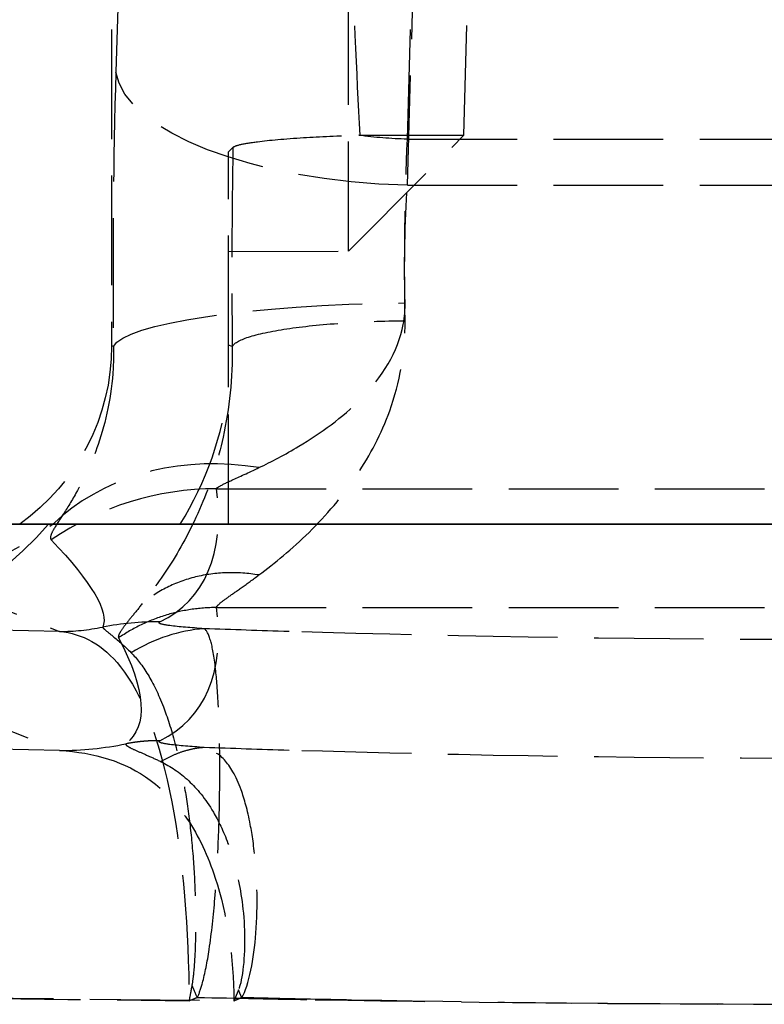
# Model space of a CAD drawing. Header units: millimetres. Extents: x 0 to 512, y -16 to 500.
# Tile 3 of 22: x 14 to 24, y -7 to 7. Entities that reach past the tile are written whole.
import ezdxf

# ---------------------------------------------------------------- set-up
doc = ezdxf.new("R2010")
doc.units = ezdxf.units.MM
doc.header["$LTSCALE"] = 10
doc.linetypes.add('ALLCAD_Strich', pattern=[0.2, 0.15, -0.05])
doc.layers.add('BESCH_KONT_sich_schn_ansi_2d', color=40, linetype='Continuous')
doc.layers.add('BESCH_KONT_sich_schn_grun_2d', color=10, linetype='Continuous')

msp = doc.modelspace()

# ---------------------------------------------------------------- linework, layer by layer
at = {"layer": 'BESCH_KONT_sich_schn_ansi_2d'}
for p, q in [((6, 0, 13.5), (491, 0, 13.5)), ((10.502, 0, 13.5), (14.188, 0, 66.218)), ((12.202, 0, 37.857), (14.188, 0, 66.263)), ((13.641, 0, 33.5), (14.899, 0, 33.5)), ((14.924, 0, 33.858), (14.899, 0, 33.5)), ((15.838, 0, 33.5), (14.899, 0, 33.5)), ((14.956, 0, 34.324), (14.924, 0, 33.858)), ((15.041, 0, 35.532), (14.956, 0, 34.324)), ((15.041, 0, 35.532), (15.128, 0, 36.779)), ((16.5, 0, 33.5), (15.838, 0, 33.5)), ((16.334, 0, 40.291), (480.666, 0, 40.291)), ((16.334, 0, 40.177), (480.666, 0, 40.177)), ((16.55, 0, 33.744), (16.5, 0, 33.035)), ((17.821, 0, 36.236), (16.5, 0, 17.347)), ((16.5, 0, 13.5), (16.5, 0, 33.5)), ((16.558, 0, 33.869), (16.55, 0, 33.744)), ((18.141, 0, 13.5), (19.719, 0, 36.057)), ((18.301, 0, 36.156), (19.719, 0, 36.057)), ((18.908, 0, 37.5), (478.092, 0, 37.5)), ((18.908, 0, 35.87), (478.092, 0, 35.87)), ((18.908, 0, 37.5), (18.914, 0, 37.534)), ((18.908, 0, 35.87), (18.914, 0, 35.922)), ((18.914, 0, 37.534), (18.946, 0, 37.734)), ((18.914, 0, 35.922), (18.946, 0, 36.231)), ((18.946, 0, 37.734), (478.054, 0, 37.734)), ((18.946, 0, 37.734), (19.031, 0, 38.942)), ((18.946, 0, 36.231), (478.054, 0, 36.231)), ((18.946, 0, 36.231), (19.031, 0, 37.439)), ((19.031, 0, 38.942), (26.895, 0, 38.942)), ((19.118, 0, 40.5), (19.031, 0, 38.942)), ((19.093, 0, 38.455), (19.031, 0, 37.439)), ((19.031, 0, 37.439), (26.895, 0, 37.439)), ((19.048, 0, 39.5), (477.952, 0, 39.5)), ((19.048, 0, 39.5), (19.073, 0, 39.7)), ((19.072, 0, 39.689), (477.928, 0, 39.689)), ((19.072, 0, 39.689), (19.076, 0, 39.744)), ((26.927, 0, 39.7), (19.073, 0, 39.7)), ((19.076, 0, 39.744), (26.928, 0, 39.744)), ((19.118, 0, 38.87), (19.096, 0, 38.506)), ((19.096, 0, 38.506), (19.429, 0, 38.483)), ((21.607, 0, 40.5), (19.118, 0, 40.5)), ((21.607, 0, 38.87), (19.118, 0, 38.87)), ((19.429, 0, 38.483), (19.886, 0, 38.451)), ((21.863, 0, 74.294), (19.607, 0, 42.025)), ((19.719, 0, 36.057), (19.886, 0, 38.451)), ((19.845, 0, 37.87), (477.155, 0, 37.87)), ((19.863, 0, 38.121), (477.137, 0, 38.121)), ((26.927, 0, 38.135), (19.864, 0, 38.135)), ((19.867, 0, 38.176), (26.928, 0, 38.176)), ((26.267, 0, 113.905), (21.233, 0, 41.912)), ((22.848, 0, 33.197), (21.471, 0, 13.5)), ((22.848, 0, 33.055), (21.481, 0, 13.5)), ((23.108, 0, 40.5), (21.607, 0, 40.5)), ((23.108, 0, 38.87), (21.607, 0, 38.87)), ((24.641, 0, 114.019), (21.863, 0, 74.294)), ((26.96, 0, 33.197), (22.848, 0, 33.197)), ((26.96, 0, 33.055), (22.848, 0, 33.055))]:
    msp.add_line(p, q, dxfattribs=at)
at = {"layer": 'BESCH_KONT_sich_schn_ansi_2d', "extrusion": (0, -1, 0)}
for centre, radius, start, end in [((25, 50.5), 24, 90, 180), ((25, 50.5), 22.37, 90, 180), ((25, 50.639), 19, 124.684, 180), ((25, 50.594), 19, 124.684, 180), ((18.908, 33.5), 4, 90, 176), ((19.048, 35.5), 4, 90, 176), ((19.118, 36.5), 4, 90, 176), ((18.908, 33.5), 2.37, 90, 176), ((19.118, 36.5), 2.37, 90, 118.4477)]:
    msp.add_arc(centre, radius, start, end, dxfattribs=at)
at = {"layer": 'BESCH_KONT_sich_schn_ansi_2d', "extrusion": (0, 1, 0)}
for centre, radius, start, end in [((-25, 50.735), 19, 0, 90), ((-25, 50.849), 19, 0, 90), ((-17.811, 42.151), 1.8, 184, 256.9764), ((-17.811, 42.151), 3.43, 184, 256.9764)]:
    msp.add_arc(centre, radius, start, end, dxfattribs=at)
at = {"layer": 'BESCH_KONT_sich_schn_ansi_2d', "extrusion": (0, -1, 0)}
for centre, major_axis, ratio, start_param, end_param in [((12.202, 0, 37.941), (2.993, 0, -0.209), 0.027773, -1.568854, -0.827972), ((18.028, 0, 121.256), (-11.629, 0, -166.303), 0.027773, 0.867851, 1.016864), ((2.757, 0, -97.128), (11.661, 0, 166.544), 0.017969, -0.599439, -0.194867), ((16.334, 0, 40.012), (-4, 0, 0.035), 0.069754, -1.57019, -0.969466), ((14.188, 0, 66.346), (2.993, 0, -0.209), 0.027773, -1.568854, -1.371055), ((14.188, 0, 66.346), (4.619, 0, -0.323), 0.027773, -1.568854, -1.371055), ((16.915, 0, 37.467), (-3.681, 0, -1.565), 0.404529, -1.741156, -0.935831), ((15.56, 0, 66.06), (-3.961, 0, -0.556), 0.069083, -1.580492, -1.38123), ((18.946, 0, 34.045), (-3.99, 0, 0.279), 0.921745, -1.506431, 0), ((2.757, 0, -97.128), (11.665, 0, 166.498), 0.02774, -0.599435, -0.194864), ((19.031, 0, 35.253), (-3.99, 0, 0.279), 0.921745, -1.506431, 0), ((19.072, 0, 35.84), (-3.99, 0, 0.279), 0.962033, -1.503626, 0), ((19.073, 0, 35.86), (-3.99, 0, 0.279), 0.959816, -1.50378, 0), ((19.076, 0, 35.895), (-3.99, 0, 0.279), 0.962033, -1.503626, 0), ((23.128, 0, 36.5), (-8, 0, 0.278), 0.043419, -0.082708, -0.001521), ((19.131, 0, 36.5), (0, 0, 4), 0.996712, 0.223207, 1.494161), ((22.848, 0, 32.5), (-7.716, 0, 4.285), 0.069114, -1.532429, -0.048899), ((16.167, 0, 67.392), (-2.824, 0, 2.833), 0.049304, -1.52137, -1.159525), ((17.56, 0, 69.065), (-1.488, 0, 3.713), 0.42189, 0, 0.047859), ((22.848, 0, 32.5), (-6.09, 0, 4.169), 0.062133, -1.52829, -0.558467), ((19.031, 0, 35.253), (-2.364, 0, 0.165), 0.921745, -1.506431, -1.133276), ((17.822, 0, 42.153), (0.402, 0, -1.754), 0.998815, 0, 1.271875), ((17.852, 0, 42.156), (0.043, 0, -1.799), 0.995895, 0.199472, 1.469682), ((18.946, 0, 34.045), (-2.364, 0, 0.165), 0.921745, -1.506431, -1.221805), ((19.118, 0, 42.3), (0, 0, -1.8), 0.877554, 0, 1.338896), ((26.96, 0, 32.5), (-9.135, 0, 7.99), 0.043274, -1.532961, -0.669546), ((20.012, 0, 40.475), (1.246, 0, 1.299), 0.695942, -2.1987, -1.108655), ((26.96, 0, 32.5), (-9.137, 0, 6.359), 0.040951, -1.542305, -0.67889)]:
    msp.add_ellipse(centre, major_axis=major_axis, ratio=ratio, start_param=start_param, end_param=end_param, dxfattribs=at)
at = {"layer": 'BESCH_KONT_sich_schn_ansi_2d', "extrusion": (0, 1, 0)}
for centre, major_axis, ratio, start_param, end_param in [((18.914, 0, 33.579), (-3.99, 0, 0.279), 0.988693, 0, 1.50177), ((2.757, 0, -96.849), (11.672, 0, 166.432), 0.041956, 0.194857, 0.599428), ((2.757, 0, -96.963), (11.672, 0, 166.432), 0.041956, 0.194857, 0.599428), ((21.106, 0, 64.929), (-2.138, 0, -30.582), 0.077308, 0.340363, 0.437521), ((18.916, 0, 33.61), (0.185, 0, 2.643), 0.894562, -0.348992, -0.340363), ((297.468, 0, 20.5), (-281.89, 0, 17.129), 0.023544, 0.156664, 0.164066), ((19.118, 0, 42.3), (0, 0, -1.8), 0.98701, -1.003834, 0), ((19.118, 0, 42.3), (0, 0, -1.8), 0.974366, -1.027318, 0), ((19.497, 0, 42.3), (0, 0, -1.8), 0.842485, -1.306052, 0), ((27.72, 0, 43.367), (-7.981, 0, 0.558), 0.086945, 0, 1.564717), ((22.848, 0, 32.5), (-3.721, 0, 7.999), 0.033423, 0.635663, 1.499078), ((22.848, 0, 32.5), (-3.723, 0, 6.368), 0.038064, 0.642365, 1.50578), ((27.645, 0, 42.3), (-8.029, 0, -0.159), 0.214804, -1.071353, -0.500311), ((27.645, 0, 42.3), (-8.029, 0, -0.156), 0.205815, -0.89039, -0.501192), ((27.72, 0, 43.367), (-6.354, 0, 0.444), 0.086945, 0, 1.564717), ((26.96, 0, 32.5), (-7.338, 0, 9.66), 0.034804, 0.661595, 1.52501), ((21.607, 0, 42.3), (0, 0, -1.8), 0.878501, -0.694847, 0), ((27.645, 0, 42.3), (-6.402, 0, -0.483), 0.509996, -1.016222, -0.445179), ((27.645, 0, 42.3), (-6.402, 0, -0.457), 0.488854, -0.839477, -0.450278), ((26.96, 0, 32.5), (-5.714, 0, 9.54), 0.025676, 0.664539, 1.527954), ((23.108, 0, 42.3), (0, 0, -1.8), 0.856254, -0.487738, 0)]:
    msp.add_ellipse(centre, major_axis=major_axis, ratio=ratio, start_param=start_param, end_param=end_param, dxfattribs=at)
for points, knots in [([(14.222, 0, 37.738), (14.174, 0, 38.064), (14.133, 0, 38.408), (14.08, 0, 39.06), (14.065, 0, 39.363), (14.061, 0, 39.867), (14.064, 0, 40.064), (14.073, 0, 40.261)], [0, 0, 0, 0, 0.1178861, 0.1178861, 0.2131778, 0.2131778, 0.2727351, 0.2727351, 0.2727351, 0.2727351]), ([(14.188, 0, 66.263), (14.498, 0, 67.257), (14.779, 0, 68.205), (15.322, 0, 70.155), (15.561, 0, 71.105), (15.874, 0, 72.381), (15.955, 0, 72.73), (15.959, 0, 72.732)], [-1.355472, -1.355472, -1.355472, -1.355472, -0.961509, -0.961509, -0.465557, -0.465557, 0, 0, 0, 0]), ([(14.188, 0, 66.218), (14.664, 0, 67.128), (15.082, 0, 67.955), (15.619, 0, 69.075), (15.788, 0, 69.44), (15.934, 0, 69.763), (16.089, 0, 70.106), (16.218, 0, 70.401), (16.481, 0, 71.012), (16.568, 0, 71.22), (16.573, 0, 71.222)], [-1.355472, -1.355472, -1.355472, -1.355472, -0.918965, -0.918965, -0.677736, -0.677736, -0.677736, -0.420648, -0.420648, 0, 0, 0, 0]), ([(14.924, 0, 33.858), (14.926, 0, 33.896), (14.925, 0, 33.946), (14.899, 0, 34.241), (14.821, 0, 34.638), (14.626, 0, 35.565), (14.518, 0, 36.063), (14.345, 0, 36.969), (14.279, 0, 37.341), (14.222, 0, 37.738)], [-0.7150111, -0.7150111, -0.7150111, -0.7150111, -0.6449178, -0.6449178, -0.3722738, -0.3722738, -0.1431822, -0.1431822, 0, 0, 0, 0]), ([(14.776, 0, 66.224), (14.776, 0, 66.23), (14.776, 0, 66.245), (14.777, 0, 66.266), (14.777, 0, 66.276), (14.778, 0, 66.308), (14.778, 0, 66.33), (14.78, 0, 66.394), (14.782, 0, 66.437), (14.788, 0, 66.567), (14.794, 0, 66.654), (14.823, 0, 66.995), (14.858, 0, 67.249), (14.975, 0, 67.906), (15.069, 0, 68.288), (15.166, 0, 68.652)], [0, 0, 0, 0, 0.0019897, 0.0019897, 0.0039795, 0.0039795, 0.0079589, 0.0079589, 0.0158427, 0.0158427, 0.0314996, 0.0314996, 0.0763591, 0.0763591, 0.1527183, 0.1527183, 0.1527183, 0.1527183]), ([(15.319, 0, 37.628), (15.27, 0, 37.817), (15.223, 0, 38.013), (15.139, 0, 38.415), (15.102, 0, 38.622), (15.072, 0, 38.834), (15.042, 0, 39.047), (15.019, 0, 39.264), (14.992, 0, 39.708), (14.987, 0, 39.933), (14.994, 0, 40.16)], [0, 0, 0, 0, 0.0681838, 0.0681838, 0.1363675, 0.1363675, 0.1363675, 0.2045513, 0.2045513, 0.2727351, 0.2727351, 0.2727351, 0.2727351]), ([(15.096, 0, 66.157), (15.095, 0, 66.164), (15.095, 0, 66.175), (15.095, 0, 66.192), (15.095, 0, 66.201), (15.094, 0, 66.228), (15.094, 0, 66.246), (15.094, 0, 66.301), (15.094, 0, 66.337), (15.098, 0, 66.476), (15.107, 0, 66.581), (15.142, 0, 66.864), (15.179, 0, 67.04), (15.226, 0, 67.208), (15.272, 0, 67.376), (15.327, 0, 67.537), (15.445, 0, 67.846), (15.508, 0, 67.994), (15.574, 0, 68.138)], [0, 0, 0, 0, 0.0019897, 0.0019897, 0.0039795, 0.0039795, 0.0079589, 0.0079589, 0.0158427, 0.0158427, 0.0381796, 0.0381796, 0.0763591, 0.0763591, 0.0763591, 0.1145387, 0.1145387, 0.1527183, 0.1527183, 0.1527183, 0.1527183]), ([(15.166, 0, 68.652), (15.243, 0, 68.94), (15.32, 0, 69.238), (15.468, 0, 69.822), (15.538, 0, 70.109), (15.661, 0, 70.63), (15.714, 0, 70.861), (15.806, 0, 71.274), (15.845, 0, 71.455), (15.91, 0, 71.767), (15.936, 0, 71.898), (15.981, 0, 72.135), (16, 0, 72.241), (16.029, 0, 72.425), (16.039, 0, 72.505), (16.05, 0, 72.628), (16.05, 0, 72.674), (16.04, 0, 72.725), (16.032, 0, 72.737), (16.015, 0, 72.745), (16.007, 0, 72.745), (15.999, 0, 72.743)], [0, 0, 0, 0, 0.0605021, 0.0605021, 0.1157303, 0.1157303, 0.1582136, 0.1582136, 0.190893, 0.190893, 0.2146236, 0.2146236, 0.234589, 0.234589, 0.2513925, 0.2513925, 0.2658423, 0.2658423, 0.2769575, 0.2769575, 0.2839045, 0.2839045, 0.2839045, 0.2839045]), ([(16.55, 0, 33.744), (16.557, 0, 33.848), (16.51, 0, 34.043), (16.355, 0, 34.53), (16.259, 0, 34.798), (16.148, 0, 35.103), (16.026, 0, 35.441), (15.884, 0, 35.826), (15.596, 0, 36.67), (15.449, 0, 37.13), (15.319, 0, 37.628)], [-0.7150111, -0.7150111, -0.7150111, -0.7150111, -0.5184306, -0.5184306, -0.3575056, -0.3575056, -0.3575056, -0.1787528, -0.1787528, 0, 0, 0, 0]), ([(16.167, 0, 67.671), (15.987, 0, 67.491), (15.817, 0, 67.298), (15.626, 0, 66.943), (15.575, 0, 66.8), (15.55, 0, 66.6), (15.547, 0, 66.548), (15.548, 0, 66.47), (15.55, 0, 66.444), (15.553, 0, 66.404), (15.554, 0, 66.391), (15.556, 0, 66.371), (15.557, 0, 66.365), (15.559, 0, 66.352), (15.559, 0, 66.345), (15.56, 0, 66.339)], [-0.1527183, -0.1527183, -0.1527183, -0.1527183, -0.0763591, -0.0763591, -0.0314996, -0.0314996, -0.0158427, -0.0158427, -0.0079589, -0.0079589, -0.0039795, -0.0039795, -0.0019897, -0.0019897, 0, 0, 0, 0]), ([(16.167, 0, 67.557), (15.987, 0, 67.377), (15.817, 0, 67.184), (15.626, 0, 66.829), (15.575, 0, 66.686), (15.55, 0, 66.486), (15.547, 0, 66.434), (15.548, 0, 66.356), (15.55, 0, 66.33), (15.553, 0, 66.291), (15.554, 0, 66.277), (15.556, 0, 66.258), (15.557, 0, 66.251), (15.559, 0, 66.238), (15.559, 0, 66.231), (15.56, 0, 66.225)], [-0.1527183, -0.1527183, -0.1527183, -0.1527183, -0.0763591, -0.0763591, -0.0314996, -0.0314996, -0.0158427, -0.0158427, -0.0079589, -0.0079589, -0.0039795, -0.0039795, -0.0019897, -0.0019897, 0, 0, 0, 0]), ([(15.574, 0, 68.138), (15.702, 0, 68.42), (15.829, 0, 68.709), (16.068, 0, 69.277), (16.182, 0, 69.554), (16.291, 0, 69.837), (16.36, 0, 70.015), (16.428, 0, 70.195), (16.536, 0, 70.5), (16.58, 0, 70.627), (16.666, 0, 70.902), (16.711, 0, 71.056), (16.725, 0, 71.24), (16.693, 0, 71.263), (16.635, 0, 71.244)], [0, 0, 0, 0, 0.0744362, 0.0744362, 0.1419522, 0.1419522, 0.1419522, 0.18446, 0.18446, 0.2146236, 0.2146236, 0.2524725, 0.2524725, 0.2839045, 0.2839045, 0.2839045, 0.2839045]), ([(15.999, 0, 72.743), (15.993, 0, 72.742), (15.986, 0, 72.741), (15.973, 0, 72.737), (15.966, 0, 72.735), (15.959, 0, 72.732)], [-0.01019037, -0.01019037, -0.01019037, -0.01019037, -0.00459813, -0.00459813, 0.00099412, 0.00099412, 0.00099412, 0.00099412]), ([(16.072, 0, 72.778), (16.097, 0, 72.788), (16.12, 0, 72.796), (16.177, 0, 72.81), (16.208, 0, 72.809), (16.268, 0, 72.776), (16.293, 0, 72.732), (16.334, 0, 72.599), (16.347, 0, 72.505), (16.368, 0, 72.28), (16.374, 0, 72.145), (16.38, 0, 71.841), (16.38, 0, 71.67), (16.375, 0, 71.261), (16.369, 0, 71.022), (16.35, 0, 70.479), (16.336, 0, 70.177), (16.302, 0, 69.501), (16.279, 0, 69.133), (16.228, 0, 68.393), (16.198, 0, 68.024), (16.167, 0, 67.671)], [-0.2839045, -0.2839045, -0.2839045, -0.2839045, -0.2769575, -0.2769575, -0.2658423, -0.2658423, -0.2513925, -0.2513925, -0.234589, -0.234589, -0.2146236, -0.2146236, -0.190893, -0.190893, -0.1582136, -0.1582136, -0.1157303, -0.1157303, -0.0605021, -0.0605021, 0, 0, 0, 0]), ([(16.679, 0, 71.265), (16.78, 0, 71.305), (16.849, 0, 71.305), (16.903, 0, 71.11), (16.887, 0, 70.925), (16.847, 0, 70.587), (16.823, 0, 70.43), (16.759, 0, 70.05), (16.716, 0, 69.826), (16.671, 0, 69.605), (16.599, 0, 69.255), (16.522, 0, 68.915), (16.353, 0, 68.229), (16.261, 0, 67.886), (16.167, 0, 67.557)], [-0.2839045, -0.2839045, -0.2839045, -0.2839045, -0.2524725, -0.2524725, -0.2146236, -0.2146236, -0.18446, -0.18446, -0.1419522, -0.1419522, -0.1419522, -0.0744362, -0.0744362, 0, 0, 0, 0]), ([(16.334, 0, 40.291), (16.332, 0, 40.206), (16.343, 0, 40.121), (16.399, 0, 39.904), (16.462, 0, 39.773), (16.645, 0, 39.491), (16.774, 0, 39.342), (16.915, 0, 39.2)], [-0.2727351, -0.2727351, -0.2727351, -0.2727351, -0.2131778, -0.2131778, -0.1178861, -0.1178861, 0, 0, 0, 0]), ([(16.334, 0, 40.177), (16.332, 0, 40.027), (16.346, 0, 39.878), (16.403, 0, 39.583), (16.446, 0, 39.439), (16.499, 0, 39.298), (16.552, 0, 39.156), (16.615, 0, 39.019), (16.756, 0, 38.751), (16.833, 0, 38.621), (16.915, 0, 38.494)], [-0.2727351, -0.2727351, -0.2727351, -0.2727351, -0.2045513, -0.2045513, -0.1363675, -0.1363675, -0.1363675, -0.0681838, -0.0681838, 0, 0, 0, 0]), ([(16.558, 0, 33.869), (16.572, 0, 34.066), (16.608, 0, 34.26), (16.722, 0, 34.636), (16.799, 0, 34.817), (17.056, 0, 35.273), (17.27, 0, 35.528), (17.75, 0, 35.917), (18.006, 0, 36.06), (18.281, 0, 36.15)], [-0.3031978, -0.3031978, -0.3031978, -0.3031978, -0.2440485, -0.2440485, -0.1854281, -0.1854281, -0.0869654, -0.0869654, 0, 0, 0, 0]), ([(16.635, 0, 71.244), (16.63, 0, 71.243), (16.625, 0, 71.241), (16.615, 0, 71.238), (16.61, 0, 71.236), (16.604, 0, 71.234), (16.599, 0, 71.232), (16.594, 0, 71.23), (16.584, 0, 71.226), (16.578, 0, 71.224), (16.573, 0, 71.222)], [-0.01019037, -0.01019037, -0.01019037, -0.01019037, -0.00739425, -0.00739425, -0.00459813, -0.00459813, -0.00459813, -0.00180201, -0.00180201, 0.00099412, 0.00099412, 0.00099412, 0.00099412]), ([(16.915, 0, 39.2), (17.086, 0, 39.028), (17.274, 0, 38.867), (17.761, 0, 38.473), (18.059, 0, 38.258), (18.6, 0, 37.858), (18.82, 0, 37.69), (18.908, 0, 37.569), (18.916, 0, 37.549), (18.914, 0, 37.534)], [0, 0, 0, 0, 0.1431822, 0.1431822, 0.3722738, 0.3722738, 0.6449178, 0.6449178, 0.7150111, 0.7150111, 0.7150111, 0.7150111]), ([(16.915, 0, 38.494), (17.128, 0, 38.162), (17.368, 0, 37.856), (17.833, 0, 37.294), (18.06, 0, 37.038), (18.258, 0, 36.813), (18.436, 0, 36.61), (18.59, 0, 36.433), (18.843, 0, 36.113), (18.921, 0, 35.987), (18.914, 0, 35.922)], [0, 0, 0, 0, 0.1787528, 0.1787528, 0.3575056, 0.3575056, 0.3575056, 0.5184306, 0.5184306, 0.7150111, 0.7150111, 0.7150111, 0.7150111]), ([(19.621, 0, 38.049), (19.44, 0, 38.037), (19.262, 0, 38.002), (18.864, 0, 37.866), (18.657, 0, 37.748), (18.29, 0, 37.432), (18.139, 0, 37.237), (17.908, 0, 36.774), (17.84, 0, 36.509), (17.821, 0, 36.236)], [-0.2830314, -0.2830314, -0.2830314, -0.2830314, -0.2283683, -0.2283683, -0.1565074, -0.1565074, -0.0823234, -0.0823234, 0, 0, 0, 0]), ([(19.096, 0, 38.506), (19.039, 0, 38.51), (18.986, 0, 38.514), (18.883, 0, 38.521), (18.833, 0, 38.525), (18.65, 0, 38.538), (18.547, 0, 38.545), (18.337, 0, 38.559), (18.223, 0, 38.568), (18.034, 0, 38.581), (17.989, 0, 38.584), (17.989, 0, 38.584)], [-0.4249274, -0.4249274, -0.4249274, -0.4249274, -0.4048093, -0.4048093, -0.3826229, -0.3826229, -0.3145175, -0.3145175, -0.1759728, -0.1759728, 0, 0, 0, 0]), ([(18.608, 0, 38.811), (18.493, 0, 38.785), (18.286, 0, 38.721), (18.09, 0, 38.629), (18.004, 0, 38.583)], [0.1493865, 0.1493865, 0.1493865, 0.1493865, 0.25, 0.3329182, 0.3329182, 0.3329182, 0.3329182]), ([(18.167, 0, 37.297), (18.154, 0, 37.433), (18.166, 0, 37.571), (18.238, 0, 37.83), (18.299, 0, 37.961), (18.482, 0, 38.191), (18.591, 0, 38.281), (18.774, 0, 38.376), (18.845, 0, 38.406), (18.978, 0, 38.44), (19.033, 0, 38.45), (19.093, 0, 38.455)], [-0.2745295, -0.2745295, -0.2745295, -0.2745295, -0.1971963, -0.1971963, -0.1227082, -0.1227082, -0.0528112, -0.0528112, -0.0194859, -0.0194859, 0, 0, 0, 0]), ([(18.249, 0, 40.401), (18.243, 0, 40.401), (18.238, 0, 40.4), (18.23, 0, 40.4), (18.227, 0, 40.399), (18.224, 0, 40.399)], [0, 0, 0, 0, 0.02151285, 0.02151285, 0.04306434, 0.04306434, 0.04306434, 0.04306434]), ([(20.012, 0, 39.01), (19.566, 0, 39.438), (19.172, 0, 39.78), (18.545, 0, 40.271), (18.328, 0, 40.402), (18.249, 0, 40.401)], [-0.637089, -0.637089, -0.637089, -0.637089, -0.3298292, -0.3298292, 0, 0, 0, 0]), ([(18.608, 0, 38.811), (18.606, 0, 38.811), (18.603, 0, 38.811), (18.599, 0, 38.811), (18.597, 0, 38.811), (18.596, 0, 38.811), (18.594, 0, 38.811), (18.592, 0, 38.811), (18.59, 0, 38.81), (18.589, 0, 38.81), (18.588, 0, 38.81)], [0, 0, 0, 0, 0.01076609, 0.01076609, 0.02153217, 0.02153217, 0.02153217, 0.03229826, 0.03229826, 0.04306434, 0.04306434, 0.04306434, 0.04306434]), ([(19.088, 0, 38.507), (19.08, 0, 38.513), (19.072, 0, 38.52), (19.064, 0, 38.526), (18.943, 0, 38.621), (18.844, 0, 38.693), (18.691, 0, 38.788), (18.637, 0, 38.812), (18.608, 0, 38.811)], [-0.3290201, -0.3290201, -0.3290201, -0.3290201, -0.3185445, -0.3185445, -0.3185445, -0.1592723, -0.1592723, 0, 0, 0, 0]), ([(26.927, 0, 39.7), (26.304, 0, 39.789), (25.683, 0, 39.873), (24.469, 0, 40.032), (23.876, 0, 40.107), (22.398, 0, 40.285), (21.542, 0, 40.381), (20.309, 0, 40.478), (19.876, 0, 40.5), (19.497, 0, 40.5)], [-0.9745351, -0.9745351, -0.9745351, -0.9745351, -0.7609276, -0.7609276, -0.5487362, -0.5487362, -0.2110524, -0.2110524, 0, 0, 0, 0]), ([(26.927, 0, 38.135), (26.217, 0, 38.228), (25.508, 0, 38.316), (24.128, 0, 38.48), (23.455, 0, 38.557), (22.816, 0, 38.625), (22.177, 0, 38.694), (21.567, 0, 38.755), (20.445, 0, 38.843), (19.935, 0, 38.87), (19.497, 0, 38.87)], [-0.9745351, -0.9745351, -0.9745351, -0.9745351, -0.7309013, -0.7309013, -0.4872675, -0.4872675, -0.4872675, -0.2436338, -0.2436338, 0, 0, 0, 0]), ([(20.617, 0, 41.333), (20.201, 0, 41.487), (19.913, 0, 41.592), (19.644, 0, 41.808), (19.599, 0, 41.91), (19.607, 0, 42.025)], [0, 0, 0, 0, 0.976239, 0.976239, 1.703665, 1.703665, 1.703665, 1.703665]), ([(20.619, 0, 41.369), (20.026, 0, 41.579), (19.705, 0, 41.698), (19.61, 0, 41.934), (19.603, 0, 41.978), (19.607, 0, 42.025)], [0, 0, 0, 0, 0.993364, 0.993364, 1.207893, 1.207893, 1.207893, 1.207893]), ([(19.607, 0, 42.025), (19.604, 0, 41.989), (19.694, 0, 41.977), (20.051, 0, 41.958), (20.319, 0, 41.951), (20.655, 0, 41.886)], [0, 0, 0, 0, 0.2613155, 0.2613155, 0.522631, 0.522631, 0.522631, 0.522631]), ([(19.607, 0, 42.025), (19.607, 0, 42.024), (19.607, 0, 42.023), (19.61, 0, 42.021), (19.612, 0, 42.021), (19.615, 0, 42.021)], [-0.04591662, -0.04591662, -0.04591662, -0.04591662, -0.02295831, -0.02295831, 0, 0, 0, 0]), ([(19.615, 0, 42.021), (19.618, 0, 42.02), (19.621, 0, 42.02), (19.629, 0, 42.019), (19.634, 0, 42.018), (19.639, 0, 42.017)], [-0.04306434, -0.04306434, -0.04306434, -0.04306434, -0.02151285, -0.02151285, 0, 0, 0, 0]), ([(19.639, 0, 42.017), (19.719, 0, 42.003), (19.941, 0, 41.827), (20.564, 0, 41.21), (20.95, 0, 40.791), (21.377, 0, 40.279)], [0, 0, 0, 0, 0.3298292, 0.3298292, 0.637089, 0.637089, 0.637089, 0.637089]), ([(20.961, 0, 41.829), (21.266, 0, 41.773), (21.615, 0, 41.682), (22.605, 0, 41.371), (23.292, 0, 41.104), (24.475, 0, 40.616), (24.95, 0, 40.415), (25.924, 0, 40.031), (26.424, 0, 39.849), (26.927, 0, 39.7)], [0, 0, 0, 0, 0.2110524, 0.2110524, 0.5487362, 0.5487362, 0.7609276, 0.7609276, 0.9745351, 0.9745351, 0.9745351, 0.9745351]), ([(21.974, 0, 40.458), (21.835, 0, 40.586), (21.713, 0, 40.707), (21.513, 0, 40.944), (21.434, 0, 41.06), (21.374, 0, 41.177), (21.315, 0, 41.295), (21.275, 0, 41.414), (21.229, 0, 41.658), (21.224, 0, 41.783), (21.233, 0, 41.912)], [0, 0, 0, 0, 0.425916, 0.425916, 0.851833, 0.851833, 0.851833, 1.277749, 1.277749, 1.703665, 1.703665, 1.703665, 1.703665]), ([(21.979, 0, 40.526), (21.84, 0, 40.648), (21.719, 0, 40.762), (21.519, 0, 40.985), (21.44, 0, 41.094), (21.379, 0, 41.206), (21.319, 0, 41.317), (21.278, 0, 41.431), (21.231, 0, 41.665), (21.224, 0, 41.786), (21.233, 0, 41.912)], [0, 0, 0, 0, 0.301973, 0.301973, 0.603946, 0.603946, 0.603946, 0.90592, 0.90592, 1.207893, 1.207893, 1.207893, 1.207893]), ([(21.233, 0, 41.912), (21.23, 0, 41.877), (21.246, 0, 41.847), (21.314, 0, 41.791), (21.366, 0, 41.767), (21.436, 0, 41.74), (21.505, 0, 41.714), (21.592, 0, 41.687), (21.798, 0, 41.616), (21.916, 0, 41.573), (22.048, 0, 41.512)], [0, 0, 0, 0, 0.1306578, 0.1306578, 0.2613155, 0.2613155, 0.2613155, 0.3919733, 0.3919733, 0.522631, 0.522631, 0.522631, 0.522631]), ([(21.233, 0, 41.912), (21.233, 0, 41.91), (21.233, 0, 41.909), (21.233, 0, 41.907), (21.233, 0, 41.906), (21.234, 0, 41.905), (21.235, 0, 41.904), (21.235, 0, 41.903), (21.237, 0, 41.902), (21.238, 0, 41.901), (21.239, 0, 41.9)], [-0.04591662, -0.04591662, -0.04591662, -0.04591662, -0.03443746, -0.03443746, -0.02295831, -0.02295831, -0.02295831, -0.01147915, -0.01147915, 0, 0, 0, 0]), ([(21.239, 0, 41.9), (21.24, 0, 41.9), (21.241, 0, 41.899), (21.244, 0, 41.898), (21.245, 0, 41.897), (21.247, 0, 41.896), (21.248, 0, 41.895), (21.25, 0, 41.894), (21.253, 0, 41.893), (21.255, 0, 41.892), (21.257, 0, 41.891)], [-0.04306434, -0.04306434, -0.04306434, -0.04306434, -0.03229826, -0.03229826, -0.02153217, -0.02153217, -0.02153217, -0.01076609, -0.01076609, 0, 0, 0, 0]), ([(21.257, 0, 41.891), (21.288, 0, 41.877), (21.343, 0, 41.827), (21.499, 0, 41.655), (21.6, 0, 41.533), (21.719, 0, 41.379), (21.838, 0, 41.226), (21.976, 0, 41.04), (22.277, 0, 40.611), (22.441, 0, 40.368), (22.613, 0, 40.101)], [0, 0, 0, 0, 0.1592723, 0.1592723, 0.3185445, 0.3185445, 0.3185445, 0.4778168, 0.4778168, 0.637089, 0.637089, 0.637089, 0.637089]), ([(21.607, 0, 40.5), (22.411, 0, 40.5), (23.278, 0, 40.362), (25.064, 0, 39.834), (25.984, 0, 39.444), (26.895, 0, 38.942)], [-1.007795, -1.007795, -1.007795, -1.007795, -0.502749, -0.502749, 0.002297, 0.002297, 0.002297, 0.002297]), ([(21.607, 0, 38.87), (22.009, 0, 38.87), (22.427, 0, 38.838), (23.285, 0, 38.714), (23.725, 0, 38.622), (24.171, 0, 38.501), (24.618, 0, 38.38), (25.071, 0, 38.23), (25.982, 0, 37.874), (26.439, 0, 37.669), (26.895, 0, 37.439)], [-1.007795, -1.007795, -1.007795, -1.007795, -0.755272, -0.755272, -0.502749, -0.502749, -0.502749, -0.250226, -0.250226, 0.002297, 0.002297, 0.002297, 0.002297]), ([(22.048, 0, 41.512), (22.066, 0, 41.503), (22.085, 0, 41.494), (22.124, 0, 41.476), (22.144, 0, 41.467), (22.163, 0, 41.458), (22.183, 0, 41.449), (22.204, 0, 41.44), (22.245, 0, 41.421), (22.265, 0, 41.412), (22.286, 0, 41.402)], [-0.07447153, -0.07447153, -0.07447153, -0.07447153, -0.05585365, -0.05585365, -0.03723577, -0.03723577, -0.03723577, -0.01861788, -0.01861788, 0, 0, 0, 0]), ([(22.286, 0, 41.402), (22.562, 0, 41.278), (22.882, 0, 41.097), (23.584, 0, 40.627), (23.963, 0, 40.338), (24.36, 0, 40.018), (24.757, 0, 39.697), (25.173, 0, 39.342), (26.032, 0, 38.67), (26.476, 0, 38.359), (26.927, 0, 38.135)], [0, 0, 0, 0, 0.2436338, 0.2436338, 0.4872675, 0.4872675, 0.4872675, 0.7309013, 0.7309013, 0.9745351, 0.9745351, 0.9745351, 0.9745351]), ([(26.895, 0, 38.942), (26.158, 0, 39.488), (25.415, 0, 39.934), (23.97, 0, 40.601), (23.269, 0, 40.822), (22.619, 0, 40.917)], [-0.002297, -0.002297, -0.002297, -0.002297, 0.502749, 0.502749, 1.007795, 1.007795, 1.007795, 1.007795]), ([(23.108, 0, 40.5), (23.72, 0, 40.5), (24.352, 0, 40.435), (25.633, 0, 40.181), (26.282, 0, 39.992), (26.928, 0, 39.744)], [-0.7084302, -0.7084302, -0.7084302, -0.7084302, -0.3530359, -0.3530359, 0.0023584, 0.0023584, 0.0023584, 0.0023584]), ([(23.108, 0, 38.87), (23.414, 0, 38.87), (23.725, 0, 38.855), (24.354, 0, 38.796), (24.672, 0, 38.752), (24.992, 0, 38.694), (25.312, 0, 38.635), (25.635, 0, 38.563), (26.281, 0, 38.39), (26.605, 0, 38.29), (26.928, 0, 38.176)], [-0.7084302, -0.7084302, -0.7084302, -0.7084302, -0.5307331, -0.5307331, -0.3530359, -0.3530359, -0.3530359, -0.1753388, -0.1753388, 0.0023584, 0.0023584, 0.0023584, 0.0023584]), ([(26.895, 0, 37.439), (26.605, 0, 37.711), (26.314, 0, 37.963), (25.736, 0, 38.426), (25.448, 0, 38.637), (25.164, 0, 38.824), (24.88, 0, 39.012), (24.601, 0, 39.177), (24.056, 0, 39.458), (23.791, 0, 39.574), (23.536, 0, 39.665)], [-0.002297, -0.002297, -0.002297, -0.002297, 0.250226, 0.250226, 0.502749, 0.502749, 0.502749, 0.755272, 0.755272, 1.007795, 1.007795, 1.007795, 1.007795])]:
    msp.add_open_spline(points, degree=3, knots=knots, dxfattribs=at)
for points in [[(16.334, 0, 40.177), (16.215, 0, 40.178), (15.978, 0, 40.179), (15.63, 0, 40.176), (15.298, 0, 40.17), (15.092, 0, 40.164), (14.994, 0, 40.16)], [(15.56, 0, 66.225), (15.521, 0, 66.219), (15.443, 0, 66.208), (15.327, 0, 66.191), (15.211, 0, 66.174), (15.134, 0, 66.163), (15.096, 0, 66.157)], [(16.915, 0, 38.494), (16.766, 0, 38.443), (16.469, 0, 38.326), (16.042, 0, 38.117), (15.649, 0, 37.881), (15.422, 0, 37.713), (15.319, 0, 37.628)], [(16.167, 0, 67.557), (16.116, 0, 67.607), (16.015, 0, 67.708), (15.865, 0, 67.856), (15.717, 0, 68), (15.621, 0, 68.093), (15.574, 0, 68.138)], [(16.55, 0, 33.744), (16.57, 0, 34.037), (16.723, 0, 34.614), (17.258, 0, 35.335), (18.024, 0, 35.812), (18.617, 0, 35.923), (18.914, 0, 35.922)], [(16.679, 0, 71.265), (16.675, 0, 71.263), (16.668, 0, 71.26), (16.657, 0, 71.255), (16.646, 0, 71.25), (16.639, 0, 71.246), (16.635, 0, 71.244)], [(18.588, 0, 38.81), (18.942, 0, 38.891), (19.624, 0, 39.167), (20.466, 0, 39.88), (21.043, 0, 40.821), (21.212, 0, 41.538), (21.239, 0, 41.9)], [(18.608, 0, 38.811), (18.961, 0, 38.892), (19.64, 0, 39.166), (20.481, 0, 39.876), (21.058, 0, 40.814), (21.23, 0, 41.529), (21.257, 0, 41.891)], [(21.974, 0, 40.458), (21.822, 0, 40.216), (21.457, 0, 39.771), (20.764, 0, 39.261), (19.968, 0, 38.942), (19.401, 0, 38.87), (19.118, 0, 38.87)], [(21.979, 0, 40.526), (21.831, 0, 40.275), (21.472, 0, 39.812), (20.778, 0, 39.28), (19.976, 0, 38.946), (19.404, 0, 38.87), (19.118, 0, 38.87)], [(19.118, 0, 38.87), (19.454, 0, 38.87), (20.126, 0, 38.999), (21.021, 0, 39.56), (21.706, 0, 40.424), (21.97, 0, 41.139), (22.048, 0, 41.512)], [(22.286, 0, 41.402), (22.204, 0, 41.042), (21.94, 0, 40.354), (21.285, 0, 39.527), (20.441, 0, 38.993), (19.812, 0, 38.87), (19.497, 0, 38.87)], [(20.012, 0, 37.684), (19.874, 0, 37.817), (19.743, 0, 37.939), (19.621, 0, 38.049)], [(19.86, 0, 38.073), (19.78, 0, 38.063), (19.701, 0, 38.055), (19.621, 0, 38.049)], [(20.012, 0, 37.684), (20.279, 0, 37.778), (20.812, 0, 38.035), (21.552, 0, 38.601), (22.179, 0, 39.305), (22.49, 0, 39.832), (22.613, 0, 40.101)], [(20.655, 0, 41.886), (20.751, 0, 41.868), (20.853, 0, 41.849), (20.961, 0, 41.829)], [(23.536, 0, 39.665), (23.402, 0, 39.538), (23.114, 0, 39.31), (22.638, 0, 39.059), (22.13, 0, 38.905), (21.781, 0, 38.87), (21.607, 0, 38.87)], [(24.484, 0, 39.27), (24.379, 0, 39.205), (24.161, 0, 39.089), (23.819, 0, 38.963), (23.466, 0, 38.887), (23.227, 0, 38.87), (23.108, 0, 38.87)]]:
    msp.add_open_spline(points, degree=3, dxfattribs=at)
at = {"layer": 'BESCH_KONT_sich_schn_grun_2d', "linetype": 'ALLCAD_Strich'}
for p, q in [((18.141, 3.736), (18.141, 490.073)), ((14.899, 484.768), (14.899, 2.438)), ((19.719, 5.321), (19.886, 11.504)), ((15.041, 9.063), (14.956, 6.184)), ((18.946, 5.267), (19.031, 8.145)), ((18.946, 4.637), (19.031, 7.515)), ((18.141, 3.736), (19.719, 5.321)), ((18.301, 5.321), (19.719, 5.321)), ((18.946, 5.267), (478.054, 5.267)), ((16.5, 5.094), (16.558, 5.153)), ((16.5, 2.448), (16.5, 5.094)), ((18.946, 4.637), (478.054, 4.637)), ((16.5, 3.728), (18.141, 3.736)), ((14.924, 2.428), (14.899, 2.438)), ((16.55, 2.428), (16.5, 2.448)), ((16.5, 1.888), (16.5, 2.448)), ((16.5, 0), (16.5, 1.888)), ((16.334, 0.483), (480.666, 0.483)), ((14.034, 0), (15.838, 0)), ((16.5, 0), (15.838, 0)), ((12.202, -0.678), (14.188, -1.47)), ((16.334, -1.143), (480.666, -1.143)), ((10.502, -1.631), (14.188, -3.099))]:
    msp.add_line(p, q, dxfattribs=at)
at = {"layer": 'BESCH_KONT_sich_schn_grun_2d', "linetype": 'ALLCAD_Strich', "extrusion": (0, 0, -1)}
for centre, major_axis, ratio, start_param, end_param in [((21.106, 79.769), (-2.14, -78.979), 0.029913, 0.339553, 0.43671), ((18.946, 6.184), (-3.998, 0.117), 0.386852, -1.582149, -0.075718), ((18.946, 6.184), (-2.369, 0.07), 0.386852, -1.582149, -1.297523), ((18.916, 5.146), (2.371, 0.015), 0.078071, -1.841299, -1.83267), ((19.398, 3.476), (0, 4.63), 0.105721, -1.720957, -1.173428), ((19.398, 3.476), (0, 3), 0.163163, -1.720957, -1.173428), ((18.914, 2.428), (-4, -0.042), 0.149589, 0.070609, 1.572379), ((11.891, 2.444), (2.795, -1.113), 0.997179, -0.378065, 0.571681), ((10.493, 3.001), (4.314, -1.718), 0.997179, 0.324881, 1.19079), ((2.757, 6.082), (12.008, -7.514), 0.114797, -0.419931, -0.015359), ((25, -1.034), (-19, 0), 0.027851, -0.965447, 0), ((25, -0.255), (-19, 0), 0.069927, -1.570796, -1.155091), ((2.757, 6.082), (12.438, -8.985), 0.182945, -0.353842, 0.050729), ((25, -2.664), (-19, 0), 0.027851, -0.965447, 0), ((25, -1.881), (-19, 0), 0.069927, -1.570796, -1.155091), ((17.56, -6.477), (-1.793, 3.576), 0.337257, -1.403312, -1.355453)]:
    msp.add_ellipse(centre, major_axis=major_axis, ratio=ratio, start_param=start_param, end_param=end_param, dxfattribs=at)
at = {"layer": 'BESCH_KONT_sich_schn_grun_2d', "linetype": 'ALLCAD_Strich'}
for centre, major_axis, ratio, start_param, end_param in [((15.408, 3.476), (0, -7), 0.069927, -1.968165, -1.420635), ((17.034, 3.476), (0, -7), 0.069927, -1.812777, -1.420635), ((11.891, 2.444), (4.314, -1.718), 0.997179, -0.175868, 0.259624), ((16.915, -2.833), (-2.996, 2.65), 0.841589, -0.930789, -0.125464), ((16.334, -3.507), (-3.969, -0.493), 0.997527, -1.694182, -1.093458), ((2.757, 10.073), (13.26, -11.057), 0.273978, -0.119665, 0.284906), ((12.202, 2.32), (-1.11, -2.787), 0.997179, 0.380007, 1.120889), ((2.757, 8.447), (13.26, -11.057), 0.273978, -0.119665, 0.284906), ((15.56, -5.329), (-1.784, 3.58), 0.987927, -0.467074, -0.267812), ((14.188, 1.529), (-1.11, -2.787), 0.997179, 0.380007, 0.577806), ((16.167, -5.422), (0.278, 3.99), 0.705086, 0.09853, 0.460375), ((14.188, 1.529), (-1.713, -4.301), 0.997179, 0.380007, 0.577806), ((25, -6.032), (24, 0), 0.022049, -3.141593, -1.957035), ((25, -6.032), (22.37, 0), 0.023656, -3.141593, -1.957035), ((25, -5.243), (24, 0), 0.055359, -1.880485, -1.570796), ((25, -5.243), (22.37, 0), 0.059392, -1.880485, -1.570796)]:
    msp.add_ellipse(centre, major_axis=major_axis, ratio=ratio, start_param=start_param, end_param=end_param, dxfattribs=at)
for points, knots in [([(16.558, 5.153), (16.572, 5.167), (16.608, 5.181), (16.722, 5.207), (16.799, 5.22), (17.056, 5.253), (17.27, 5.272), (17.75, 5.302), (18.006, 5.313), (18.281, 5.321)], [-0.3031978, -0.3031978, -0.3031978, -0.3031978, -0.2440485, -0.2440485, -0.1854281, -0.1854281, -0.0869654, -0.0869654, 0, 0, 0, 0]), ([(16.915, 0.772), (17.086, 0.854), (17.274, 0.952), (17.761, 1.243), (18.059, 1.459), (18.6, 2.007), (18.82, 2.356), (18.908, 2.829), (18.916, 2.928), (18.914, 3.027)], [0, 0, 0, 0, 0.1431822, 0.1431822, 0.3722738, 0.3722738, 0.6449178, 0.6449178, 0.7150111, 0.7150111, 0.7150111, 0.7150111]), ([(16.915, -0.697), (17.128, -0.538), (17.368, -0.343), (17.833, 0.116), (18.06, 0.379), (18.258, 0.675), (18.436, 0.942), (18.59, 1.235), (18.843, 1.936), (18.921, 2.354), (18.914, 2.783)], [0, 0, 0, 0, 0.1787528, 0.1787528, 0.3575056, 0.3575056, 0.3575056, 0.5184306, 0.5184306, 0.7150111, 0.7150111, 0.7150111, 0.7150111]), ([(14.924, 2.428), (14.926, 2.329), (14.925, 2.23), (14.899, 1.752), (14.821, 1.396), (14.626, 0.833), (14.518, 0.609), (14.345, 0.304), (14.279, 0.201), (14.222, 0.112)], [-0.7150111, -0.7150111, -0.7150111, -0.7150111, -0.6449178, -0.6449178, -0.3722738, -0.3722738, -0.1431822, -0.1431822, 0, 0, 0, 0]), ([(16.55, 2.428), (16.557, 1.999), (16.51, 1.578), (16.355, 0.873), (16.259, 0.577), (16.148, 0.308), (16.026, 0.008), (15.884, -0.259), (15.596, -0.725), (15.449, -0.924), (15.319, -1.089)], [-0.7150111, -0.7150111, -0.7150111, -0.7150111, -0.5184306, -0.5184306, -0.3575056, -0.3575056, -0.3575056, -0.1787528, -0.1787528, 0, 0, 0, 0]), ([(16.334, 0.483), (16.332, 0.489), (16.343, 0.498), (16.399, 0.532), (16.462, 0.562), (16.645, 0.646), (16.774, 0.704), (16.915, 0.772)], [-0.2727351, -0.2727351, -0.2727351, -0.2727351, -0.2131778, -0.2131778, -0.1178861, -0.1178861, 0, 0, 0, 0]), ([(14.222, 0.112), (14.174, 0.038), (14.133, -0.025), (14.08, -0.119), (14.065, -0.153), (14.061, -0.195), (14.064, -0.208), (14.073, -0.217)], [0, 0, 0, 0, 0.1178861, 0.1178861, 0.2131778, 0.2131778, 0.2727351, 0.2727351, 0.2727351, 0.2727351]), ([(16.334, -1.143), (16.332, -1.133), (16.346, -1.115), (16.403, -1.065), (16.446, -1.034), (16.499, -0.996), (16.552, -0.958), (16.615, -0.913), (16.756, -0.814), (16.833, -0.758), (16.915, -0.697)], [-0.2727351, -0.2727351, -0.2727351, -0.2727351, -0.2045513, -0.2045513, -0.1363675, -0.1363675, -0.1363675, -0.0681838, -0.0681838, 0, 0, 0, 0]), ([(15.319, -1.089), (15.27, -1.151), (15.223, -1.208), (15.139, -1.312), (15.102, -1.358), (15.072, -1.398), (15.042, -1.438), (15.019, -1.472), (14.992, -1.525), (14.987, -1.545), (14.994, -1.558)], [0, 0, 0, 0, 0.0681838, 0.0681838, 0.1363675, 0.1363675, 0.1363675, 0.2045513, 0.2045513, 0.2727351, 0.2727351, 0.2727351, 0.2727351]), ([(16.167, -1.432), (15.987, -1.419), (15.817, -1.406), (15.626, -1.381), (15.575, -1.371), (15.55, -1.357), (15.547, -1.353), (15.548, -1.348), (15.55, -1.346), (15.553, -1.343), (15.554, -1.342), (15.556, -1.341), (15.557, -1.34), (15.559, -1.34), (15.559, -1.339), (15.56, -1.339)], [-0.1527183, -0.1527183, -0.1527183, -0.1527183, -0.0763591, -0.0763591, -0.0314996, -0.0314996, -0.0158427, -0.0158427, -0.0079589, -0.0079589, -0.0039795, -0.0039795, -0.0019897, -0.0019897, 0, 0, 0, 0]), ([(14.188, -1.47), (14.498, -1.497), (14.779, -1.648), (15.322, -2.334), (15.561, -2.966), (15.874, -4.589), (15.955, -5.553), (15.959, -6.523)], [-1.355472, -1.355472, -1.355472, -1.355472, -0.961509, -0.961509, -0.465557, -0.465557, 0, 0, 0, 0]), ([(14.776, -1.41), (14.776, -1.41), (14.776, -1.411), (14.777, -1.412), (14.777, -1.412), (14.778, -1.413), (14.778, -1.414), (14.78, -1.418), (14.782, -1.42), (14.788, -1.427), (14.794, -1.433), (14.823, -1.46), (14.858, -1.488), (14.975, -1.582), (15.069, -1.661), (15.166, -1.76)], [0, 0, 0, 0, 0.0019897, 0.0019897, 0.0039795, 0.0039795, 0.0079589, 0.0079589, 0.0158427, 0.0158427, 0.0314996, 0.0314996, 0.0763591, 0.0763591, 0.1527183, 0.1527183, 0.1527183, 0.1527183]), ([(16.072, -6.477), (16.097, -6.426), (16.12, -6.359), (16.177, -6.153), (16.208, -5.994), (16.268, -5.596), (16.293, -5.351), (16.334, -4.858), (16.347, -4.615), (16.368, -4.139), (16.374, -3.916), (16.38, -3.483), (16.38, -3.283), (16.375, -2.865), (16.369, -2.669), (16.35, -2.285), (16.336, -2.117), (16.302, -1.808), (16.279, -1.688), (16.228, -1.508), (16.198, -1.456), (16.167, -1.432)], [-0.2839045, -0.2839045, -0.2839045, -0.2839045, -0.2769575, -0.2769575, -0.2658423, -0.2658423, -0.2513925, -0.2513925, -0.234589, -0.234589, -0.2146236, -0.2146236, -0.190893, -0.190893, -0.1582136, -0.1582136, -0.1157303, -0.1157303, -0.0605021, -0.0605021, 0, 0, 0, 0]), ([(15.166, -1.76), (15.243, -1.838), (15.32, -1.936), (15.468, -2.181), (15.538, -2.322), (15.661, -2.64), (15.714, -2.802), (15.806, -3.15), (15.845, -3.322), (15.91, -3.676), (15.936, -3.842), (15.981, -4.197), (16, -4.378), (16.029, -4.761), (16.039, -4.957), (16.05, -5.356), (16.05, -5.556), (16.04, -5.888), (16.032, -6.023), (16.015, -6.201), (16.007, -6.259), (15.999, -6.303)], [0, 0, 0, 0, 0.0605021, 0.0605021, 0.1157303, 0.1157303, 0.1582136, 0.1582136, 0.190893, 0.190893, 0.2146236, 0.2146236, 0.234589, 0.234589, 0.2513925, 0.2513925, 0.2658423, 0.2658423, 0.2769575, 0.2769575, 0.2839045, 0.2839045, 0.2839045, 0.2839045]), ([(14.188, -3.099), (14.664, -3.124), (15.082, -3.251), (15.619, -3.644), (15.788, -3.823), (15.934, -4.038), (16.089, -4.268), (16.218, -4.54), (16.481, -5.343), (16.568, -5.932), (16.573, -6.523)], [-1.355472, -1.355472, -1.355472, -1.355472, -0.918965, -0.918965, -0.677736, -0.677736, -0.677736, -0.420648, -0.420648, 0, 0, 0, 0]), ([(15.096, -3.007), (15.095, -3.007), (15.095, -3.008), (15.095, -3.009), (15.095, -3.009), (15.094, -3.01), (15.094, -3.011), (15.094, -3.014), (15.094, -3.016), (15.098, -3.025), (15.107, -3.033), (15.142, -3.056), (15.179, -3.074), (15.226, -3.095), (15.272, -3.116), (15.327, -3.139), (15.445, -3.192), (15.508, -3.22), (15.574, -3.252)], [0, 0, 0, 0, 0.0019897, 0.0019897, 0.0039795, 0.0039795, 0.0079589, 0.0079589, 0.0158427, 0.0158427, 0.0381796, 0.0381796, 0.0763591, 0.0763591, 0.0763591, 0.1145387, 0.1145387, 0.1527183, 0.1527183, 0.1527183, 0.1527183]), ([(16.167, -3.058), (15.987, -3.045), (15.817, -3.032), (15.626, -3.007), (15.575, -2.997), (15.55, -2.983), (15.547, -2.979), (15.548, -2.974), (15.55, -2.972), (15.553, -2.969), (15.554, -2.968), (15.556, -2.967), (15.557, -2.966), (15.559, -2.966), (15.559, -2.965), (15.56, -2.965)], [-0.1527183, -0.1527183, -0.1527183, -0.1527183, -0.0763591, -0.0763591, -0.0314996, -0.0314996, -0.0158427, -0.0158427, -0.0079589, -0.0079589, -0.0039795, -0.0039795, -0.0019897, -0.0019897, 0, 0, 0, 0]), ([(16.679, -6.477), (16.78, -6.322), (16.849, -5.937), (16.903, -5.194), (16.887, -4.87), (16.847, -4.415), (16.823, -4.251), (16.759, -3.913), (16.716, -3.762), (16.671, -3.638), (16.599, -3.442), (16.522, -3.316), (16.353, -3.131), (16.261, -3.081), (16.167, -3.058)], [-0.2839045, -0.2839045, -0.2839045, -0.2839045, -0.2524725, -0.2524725, -0.2146236, -0.2146236, -0.18446, -0.18446, -0.1419522, -0.1419522, -0.1419522, -0.0744362, -0.0744362, 0, 0, 0, 0]), ([(15.574, -3.252), (15.702, -3.314), (15.829, -3.397), (16.068, -3.621), (16.182, -3.756), (16.291, -3.943), (16.36, -4.06), (16.428, -4.198), (16.536, -4.494), (16.58, -4.635), (16.666, -5.018), (16.711, -5.284), (16.725, -5.904), (16.693, -6.237), (16.635, -6.374)], [0, 0, 0, 0, 0.0744362, 0.0744362, 0.1419522, 0.1419522, 0.1419522, 0.18446, 0.18446, 0.2146236, 0.2146236, 0.2524725, 0.2524725, 0.2839045, 0.2839045, 0.2839045, 0.2839045]), ([(15.999, -6.303), (15.993, -6.339), (15.986, -6.375), (15.973, -6.448), (15.966, -6.485), (15.959, -6.523)], [-0.01019037, -0.01019037, -0.01019037, -0.01019037, -0.00459813, -0.00459813, 0.00099412, 0.00099412, 0.00099412, 0.00099412]), ([(16.635, -6.374), (16.63, -6.386), (16.625, -6.398), (16.615, -6.423), (16.61, -6.435), (16.604, -6.448), (16.599, -6.46), (16.594, -6.472), (16.584, -6.497), (16.578, -6.51), (16.573, -6.523)], [-0.01019037, -0.01019037, -0.01019037, -0.01019037, -0.00739425, -0.00739425, -0.00459813, -0.00459813, -0.00459813, -0.00180201, -0.00180201, 0.00099412, 0.00099412, 0.00099412, 0.00099412]), ([(15.959, -6.523), (15.978, -6.515), (15.997, -6.508), (16.035, -6.492), (16.054, -6.484), (16.072, -6.477)], [-0.00099412, -0.00099412, -0.00099412, -0.00099412, 0.00459813, 0.00459813, 0.01019037, 0.01019037, 0.01019037, 0.01019037]), ([(16.573, -6.523), (16.582, -6.519), (16.591, -6.515), (16.608, -6.508), (16.617, -6.504), (16.626, -6.5), (16.635, -6.496), (16.644, -6.492), (16.661, -6.484), (16.67, -6.48), (16.679, -6.477)], [-0.00099412, -0.00099412, -0.00099412, -0.00099412, 0.00180201, 0.00180201, 0.00459813, 0.00459813, 0.00459813, 0.00739425, 0.00739425, 0.01019037, 0.01019037, 0.01019037, 0.01019037]), ([(16.679, -6.477), (16.807, -6.48), (16.935, -6.483), (17.433, -6.494), (17.806, -6.502), (18.182, -6.509)], [-0.38114375, -0.38114375, -0.38114375, -0.38114375, -0.3626444, -0.3626444, -0.30968911, -0.30968911, -0.30968911, -0.30968911])]:
    msp.add_open_spline(points, degree=3, knots=knots, dxfattribs=at)
for points in [[(16.55, 2.428), (16.57, 2.473), (16.723, 2.562), (17.258, 2.677), (18.024, 2.757), (18.617, 2.78), (18.914, 2.783)], [(16.915, -0.697), (16.766, -0.673), (16.469, -0.652), (16.042, -0.71), (15.649, -0.853), (15.422, -1.002), (15.319, -1.089)], [(16.334, -1.143), (16.215, -1.143), (15.978, -1.161), (15.63, -1.241), (15.298, -1.372), (15.092, -1.491), (14.994, -1.558)], [(17.327, -1.471), (16.934, -1.459), (16.547, -1.446), (16.167, -1.432)], [(15.56, -2.965), (15.521, -2.964), (15.443, -2.965), (15.327, -2.973), (15.211, -2.987), (15.134, -2.999), (15.096, -3.007)], [(16.167, -3.058), (16.116, -3.061), (16.015, -3.075), (15.865, -3.114), (15.717, -3.173), (15.621, -3.224), (15.574, -3.252)], [(17.327, -3.097), (16.934, -3.085), (16.547, -3.072), (16.167, -3.058)], [(16.679, -6.477), (16.675, -6.468), (16.668, -6.451), (16.657, -6.425), (16.646, -6.399), (16.639, -6.382), (16.635, -6.374)], [(16.072, -6.477), (16.603, -6.488), (17.141, -6.499), (17.686, -6.509)]]:
    msp.add_open_spline(points, degree=3, dxfattribs=at)

doc.saveas('drawing.dxf')
